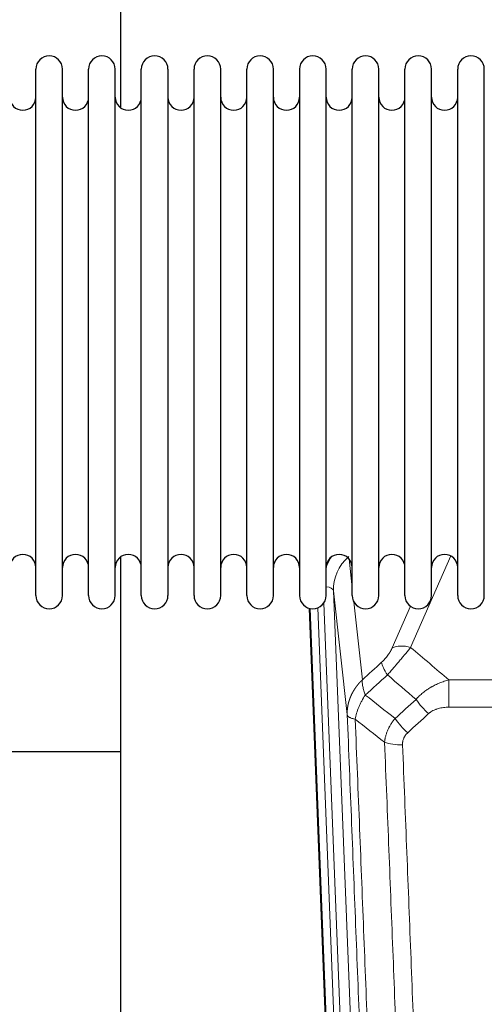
# Model space of a CAD drawing. Header units: inches. Extents: x 0 to 23760, y -13 to 16800.
# Tile 37 of 207: x 5314 to 5492, y 6149 to 6527. Entities that reach past the tile are written whole.
import ezdxf

# ---------------------------------------------------------------- set-up
doc = ezdxf.new("R2010")
doc.units = ezdxf.units.IN
doc.layers.add('254', color=7, linetype='Continuous', true_color=0xffffff)

msp = doc.modelspace()

# ---------------------------------------------------------------- linework, layer by layer
at = {"layer": '254', "color": 2, "linetype": 'Continuous', "lineweight": 25}
for p, q in [((5352.625, 6531.184), (5352.625, 6492.939)), ((5320.165, 6496.334), (5320.165, 6507.735)), ((5330.365, 6496.334), (5330.365, 6507.735)), ((5340.365, 6496.334), (5340.365, 6507.735)), ((5350.565, 6496.334), (5350.565, 6507.735)), ((5360.565, 6496.334), (5360.565, 6507.735)), ((5370.765, 6507.735), (5370.765, 6496.334)), ((5380.765, 6496.334), (5380.765, 6507.735)), ((5390.965, 6496.334), (5390.965, 6507.735)), ((5400.965, 6305.935), (5400.965, 6507.735)), ((5411.165, 6305.935), (5411.165, 6507.735)), ((5421.165, 6507.735), (5421.165, 6305.935)), ((5431.365, 6305.935), (5431.365, 6507.735)), ((5441.365, 6305.935), (5441.365, 6507.735)), ((5451.565, 6305.935), (5451.565, 6507.735)), ((5461.565, 6305.935), (5461.565, 6507.735)), ((5471.765, 6305.935), (5471.765, 6507.735)), ((5481.765, 6305.935), (5481.765, 6507.735)), ((5491.965, 6305.935), (5491.965, 6507.735)), ((5320.165, 6305.935), (5320.165, 6496.334)), ((5330.365, 6305.935), (5330.365, 6496.334)), ((5340.365, 6305.935), (5340.365, 6496.334)), ((5350.565, 6305.935), (5350.565, 6496.334)), ((5360.565, 6305.935), (5360.565, 6496.334)), ((5370.765, 6496.334), (5370.765, 6305.935)), ((5380.765, 6305.935), (5380.765, 6496.334)), ((5390.965, 6305.935), (5390.965, 6496.334)), ((5352.625, 6320.726), (5352.625, 6093.925)), ((5437.561, 5981.631), (5424.988, 6300.994)), ((5352.604, 6245.96), (5280.622, 6245.96))]:
    msp.add_line(p, q, dxfattribs=at)
at = {"layer": '254', "color": 110, "linetype": 'Continuous', "lineweight": 13}
for p, q in [((5440.138, 6319.966), (5441.365, 6308.879)), ((5479.133, 6321.089), (5463.752, 6286.058)), ((5434.202, 6307.712), (5447.268, 5975.819)), ((5439.449, 6260.306), (5434.202, 6307.712)), ((5437.935, 5978.373), (5425.236, 6300.936)), ((5428.171, 6301.204), (5440.929, 5977.153)), ((5430.458, 6303.028), (5443.276, 5977.445)), ((5441.955, 6303.555), (5445.264, 6273.658)), ((5456.691, 6285.908), (5463.671, 6301.806)), ((5478.379, 6273.538), (5711.551, 6273.538)), ((5478.379, 6263.107), (5478.379, 6273.538)), ((5711.551, 6263.107), (5478.379, 6263.107))]:
    msp.add_line(p, q, dxfattribs=at)
at = {"layer": '254', "color": 2, "linetype": 'Continuous', "lineweight": 25}
for centre, radius, start, end in [((5325.265, 6507.735), 5.1, 0, 180), ((5345.465, 6507.735), 5.1, 0, 180), ((5365.665, 6507.735), 5.1, 0, 180), ((5385.865, 6507.735), 5.1, 0, 180), ((5406.065, 6507.735), 5.1, 0, 180), ((5426.265, 6507.735), 5.1, 0, 180), ((5446.465, 6507.735), 5.1, 0, 180), ((5466.665, 6507.735), 5.1, 0, 180), ((5486.865, 6507.735), 5.1, 0, 180), ((5315.165, 6496.985), 5, 180, 0), ((5335.365, 6496.985), 5, 180, 0), ((5355.565, 6496.985), 5, 180, 0), ((5375.765, 6496.985), 5, 180, 0), ((5395.965, 6496.985), 5, 180, 0), ((5416.165, 6496.985), 5, 180, 0), ((5436.365, 6496.985), 5, 180, 0), ((5456.565, 6496.985), 5, 180, 0), ((5476.765, 6496.985), 5, 180, 0), ((5315.165, 6316.685), 5, 0, 180), ((5335.365, 6316.685), 5, 0, 180), ((5355.565, 6316.685), 5, 0, 180), ((5375.765, 6316.685), 5, 0, 180), ((5395.965, 6316.685), 5, 0, 180), ((5416.165, 6316.685), 5, 0, 180), ((5436.365, 6316.685), 5, 0, 180), ((5456.565, 6316.685), 5, 0, 180), ((5476.765, 6316.685), 5, 0, 180), ((5325.265, 6305.935), 5.1, 180, 0), ((5345.465, 6305.935), 5.1, 180, 0), ((5365.665, 6305.935), 5.1, 180, 0), ((5385.865, 6305.935), 5.1, 180, 0), ((5406.065, 6305.935), 5.1, 180, 0), ((5426.265, 6305.935), 5.1, 180, 0), ((5446.465, 6305.935), 5.1, 180, 0), ((5466.665, 6305.935), 5.1, 180, 0), ((5486.865, 6305.935), 5.1, 180, 0)]:
    msp.add_arc(centre, radius, start, end, dxfattribs=at)
at = {"layer": '254', "color": 110, "linetype": 'Continuous', "lineweight": 13}
for centre, major_axis, ratio, start_param, end_param in [((5454.229, 6310.058), (24.034, -0.11), 0.8859493, 2.6223803, 2.8322909), ((5454.229, 6308.211), (20.033, -0.591), 0.8872905, 2.3837407, 3.2028538), ((5430.21, 6307.492), (3.997, 0.157), 0.4614673, 0.0341943, 1.2593116), ((5463.752, 6279.886), (-9.156, 4.02), 0.5833249, 4.9631119, 5.806783), ((5459.665, 6274.288), (6.719, -7.407), 0.3029797, 3.5431496, 4.2886573), ((5470.621, 6264.901), (6.736, -7.391), 0.3030979, 4.2875497, 5.03344), ((5462.612, 6257.609), (6.729, -7.397), 0.3051216, 4.2889758, 5.0360109), ((5460.64, 6253.015), (-9.992, -0.404), 0.431453, 0.7935197, 1.5533391)]:
    msp.add_ellipse(centre, major_axis=major_axis, ratio=ratio, start_param=start_param, end_param=end_param, dxfattribs=at)
for points, knots in [([(5456.691, 6285.908), (5456.666, 6285.851), (5456.64, 6285.793), (5456.587, 6285.677), (5456.56, 6285.618), (5456.477, 6285.443), (5456.42, 6285.325), (5456.24, 6284.97), (5456.112, 6284.731), (5455.904, 6284.368), (5455.832, 6284.246), (5455.72, 6284.063), (5455.663, 6283.971), (5455.605, 6283.878), (5455.566, 6283.816), (5455.546, 6283.786), (5455.367, 6283.508), (5455.199, 6283.262), (5454.849, 6282.776), (5454.665, 6282.535), (5454.425, 6282.236), (5454.352, 6282.147), (5454.278, 6282.058), (5454.228, 6281.999), (5454.203, 6281.969), (5454.078, 6281.821), (5453.976, 6281.705), (5453.67, 6281.362), (5453.462, 6281.141), (5453.038, 6280.714), (5452.823, 6280.509), (5452.604, 6280.31)], [0, 0, 0, 0, 0.03125, 0.03125, 0.0625, 0.0625, 0.125, 0.125, 0.25, 0.25, 0.3125, 0.3125, 0.34375, 0.359375, 0.359375, 0.375, 0.375, 0.5, 0.5, 0.625, 0.625, 0.65625, 0.671875, 0.671875, 0.6875, 0.6875, 0.75, 0.75, 0.875, 0.875, 1, 1, 1, 1]), ([(5454.857, 6275.478), (5455.241, 6275.916), (5456.011, 6276.8), (5456.787, 6277.7), (5457.371, 6278.38), (5457.566, 6278.608), (5457.81, 6278.894), (5457.859, 6278.951), (5457.956, 6279.066), (5458.102, 6279.237), (5458.248, 6279.409), (5458.732, 6279.979), (5459.116, 6280.433), (5459.875, 6281.336), (5460.25, 6281.785), (5460.715, 6282.343), (5460.808, 6282.455), (5460.992, 6282.677), (5461.267, 6283.009), (5461.537, 6283.337), (5462.071, 6283.986), (5462.419, 6284.411), (5462.929, 6285.038), (5463.097, 6285.245), (5463.345, 6285.552), (5463.428, 6285.654), (5463.591, 6285.857), (5463.672, 6285.958), (5463.752, 6286.058)], [0, 0, 0, 0, 0.125, 0.25, 0.25, 0.3125, 0.3125, 0.328125, 0.328125, 0.34375, 0.375, 0.375, 0.5, 0.5, 0.625, 0.625, 0.65625, 0.65625, 0.6875, 0.75, 0.75, 0.875, 0.875, 0.9375, 0.9375, 0.96875, 0.96875, 1, 1, 1, 1]), ([(5439.449, 6260.306), (5439.449, 6260.326), (5439.447, 6260.366), (5439.445, 6260.426), (5439.444, 6260.486), (5439.442, 6260.545), (5439.441, 6260.605), (5439.44, 6260.665), (5439.44, 6260.724), (5439.439, 6260.784), (5439.439, 6260.844), (5439.439, 6260.903), (5439.439, 6260.963), (5439.44, 6261.022), (5439.441, 6261.082), (5439.442, 6261.142), (5439.443, 6261.201), (5439.444, 6261.261), (5439.446, 6261.32), (5439.448, 6261.38), (5439.45, 6261.439), (5439.452, 6261.499), (5439.455, 6261.558), (5439.458, 6261.618), (5439.461, 6261.677), (5439.464, 6261.736), (5439.468, 6261.796), (5439.471, 6261.855), (5439.475, 6261.914), (5439.48, 6261.974), (5439.484, 6262.033), (5439.489, 6262.092), (5439.494, 6262.151), (5439.499, 6262.211), (5439.504, 6262.27), (5439.51, 6262.329), (5439.516, 6262.388), (5439.522, 6262.447), (5439.528, 6262.506), (5439.534, 6262.565), (5439.541, 6262.624), (5439.548, 6262.683), (5439.555, 6262.742), (5439.562, 6262.801), (5439.57, 6262.86), (5439.578, 6262.918), (5439.586, 6262.977), (5439.594, 6263.036), (5439.603, 6263.095), (5439.611, 6263.153), (5439.62, 6263.212), (5439.629, 6263.27), (5439.639, 6263.329), (5439.648, 6263.387), (5439.658, 6263.446), (5439.668, 6263.504), (5439.678, 6263.563), (5439.689, 6263.621), (5439.699, 6263.679), (5439.71, 6263.737), (5439.721, 6263.796), (5439.733, 6263.854), (5439.744, 6263.912), (5439.756, 6263.97), (5439.768, 6264.028), (5439.78, 6264.086), (5439.792, 6264.144), (5439.805, 6264.201), (5439.818, 6264.259), (5439.831, 6264.317), (5439.844, 6264.375), (5439.857, 6264.432), (5439.871, 6264.49), (5439.885, 6264.547), (5439.899, 6264.605), (5439.913, 6264.662), (5439.927, 6264.72), (5439.942, 6264.777), (5439.957, 6264.834), (5439.972, 6264.891), (5439.987, 6264.949), (5440.003, 6265.006), (5440.018, 6265.063), (5440.034, 6265.12), (5440.05, 6265.177), (5440.067, 6265.233), (5440.083, 6265.29), (5440.1, 6265.347), (5440.117, 6265.404), (5440.134, 6265.46), (5440.151, 6265.517), (5440.168, 6265.573), (5440.186, 6265.63), (5440.204, 6265.686), (5440.222, 6265.742), (5440.24, 6265.798), (5440.259, 6265.855), (5440.277, 6265.911), (5440.296, 6265.967), (5440.315, 6266.023), (5440.334, 6266.079), (5440.354, 6266.134), (5440.373, 6266.19), (5440.393, 6266.246), (5440.413, 6266.301), (5440.433, 6266.357), (5440.454, 6266.412), (5440.474, 6266.468), (5440.495, 6266.523), (5440.516, 6266.578), (5440.537, 6266.633), (5440.558, 6266.689), (5440.58, 6266.744), (5440.602, 6266.799), (5440.623, 6266.853), (5440.645, 6266.908), (5440.668, 6266.963), (5440.69, 6267.018), (5440.713, 6267.072), (5440.735, 6267.127), (5440.758, 6267.181), (5440.782, 6267.235), (5440.805, 6267.29), (5440.828, 6267.344), (5440.852, 6267.398), (5440.876, 6267.452), (5440.9, 6267.506), (5440.924, 6267.56), (5440.948, 6267.614), (5440.973, 6267.667), (5440.998, 6267.721), (5441.023, 6267.774), (5441.048, 6267.828), (5441.073, 6267.881), (5441.098, 6267.934), (5441.124, 6267.988), (5441.15, 6268.041), (5441.176, 6268.094), (5441.202, 6268.147), (5441.228, 6268.2), (5441.255, 6268.252), (5441.281, 6268.305), (5441.308, 6268.358), (5441.335, 6268.41), (5441.362, 6268.463), (5441.389, 6268.515), (5441.417, 6268.567), (5441.444, 6268.619), (5441.472, 6268.671), (5441.5, 6268.723), (5441.528, 6268.775), (5441.557, 6268.827), (5441.585, 6268.879), (5441.614, 6268.93), (5441.642, 6268.982), (5441.671, 6269.033), (5441.7, 6269.085), (5441.73, 6269.136), (5441.759, 6269.187), (5441.789, 6269.238), (5441.818, 6269.289), (5441.848, 6269.34), (5441.878, 6269.391), (5441.908, 6269.441), (5441.939, 6269.492), (5441.969, 6269.542), (5442, 6269.593), (5442.031, 6269.643), (5442.061, 6269.693), (5442.093, 6269.743), (5442.124, 6269.793), (5442.155, 6269.843), (5442.187, 6269.893), (5442.218, 6269.943), (5442.25, 6269.992), (5442.282, 6270.042), (5442.314, 6270.091), (5442.347, 6270.141), (5442.379, 6270.19), (5442.412, 6270.239), (5442.444, 6270.288), (5442.477, 6270.337), (5442.51, 6270.386), (5442.543, 6270.434), (5442.577, 6270.483), (5442.61, 6270.532), (5442.644, 6270.58), (5442.677, 6270.628), (5442.711, 6270.676), (5442.745, 6270.725), (5442.779, 6270.773), (5442.814, 6270.82), (5442.848, 6270.868), (5442.883, 6270.916), (5442.917, 6270.963), (5442.952, 6271.011), (5442.987, 6271.058), (5443.022, 6271.106), (5443.057, 6271.153), (5443.093, 6271.2), (5443.128, 6271.247), (5443.164, 6271.293), (5443.2, 6271.34), (5443.235, 6271.387), (5443.271, 6271.433), (5443.308, 6271.48), (5443.344, 6271.526), (5443.38, 6271.572), (5443.417, 6271.618), (5443.453, 6271.664), (5443.49, 6271.71), (5443.527, 6271.756), (5443.564, 6271.802), (5443.601, 6271.847), (5443.638, 6271.892), (5443.676, 6271.938), (5443.713, 6271.983), (5443.751, 6272.028), (5443.789, 6272.073), (5443.826, 6272.118), (5443.864, 6272.163), (5443.903, 6272.207), (5443.941, 6272.252), (5443.979, 6272.296), (5444.018, 6272.341), (5444.056, 6272.385), (5444.095, 6272.429), (5444.134, 6272.473), (5444.173, 6272.517), (5444.212, 6272.561), (5444.251, 6272.604), (5444.29, 6272.648), (5444.329, 6272.691), (5444.369, 6272.734), (5444.408, 6272.778), (5444.448, 6272.821), (5444.488, 6272.864), (5444.528, 6272.906), (5444.568, 6272.949), (5444.608, 6272.992), (5444.648, 6273.034), (5444.689, 6273.077), (5444.729, 6273.119), (5444.77, 6273.161), (5444.81, 6273.203), (5444.851, 6273.245), (5444.892, 6273.287), (5444.933, 6273.329), (5444.974, 6273.37), (5445.015, 6273.412), (5445.056, 6273.453), (5445.098, 6273.494), (5445.139, 6273.535), (5445.181, 6273.576), (5445.222, 6273.617), (5445.25, 6273.644), (5445.264, 6273.658)], [0, 0, 0, 0, 0.0042303, 0.0084583, 0.0126838, 0.016907, 0.0211277, 0.0253461, 0.0295621, 0.0337757, 0.037987, 0.0421959, 0.0464023, 0.0506064, 0.0548082, 0.0590075, 0.0632045, 0.0673991, 0.0715913, 0.0757811, 0.0799686, 0.0841537, 0.0883364, 0.0925167, 0.0966947, 0.1008703, 0.1050435, 0.1092144, 0.1133829, 0.117549, 0.1217128, 0.1258741, 0.1300332, 0.1341898, 0.1383441, 0.1424961, 0.1466456, 0.1507929, 0.1549377, 0.1590802, 0.1632203, 0.1673581, 0.1714935, 0.1756266, 0.1797573, 0.1838856, 0.1880116, 0.1921352, 0.1962565, 0.2003755, 0.204492, 0.2086063, 0.2127182, 0.2168277, 0.2209349, 0.2250397, 0.2291422, 0.2332423, 0.2373401, 0.2414356, 0.2455287, 0.2496195, 0.2537079, 0.257794, 0.2618777, 0.2659591, 0.2700382, 0.2741149, 0.2781893, 0.2822614, 0.2863311, 0.2903985, 0.2944635, 0.2985262, 0.3025866, 0.3066447, 0.3107004, 0.3147538, 0.3188048, 0.3228536, 0.3269, 0.3309441, 0.3349858, 0.3390253, 0.3430624, 0.3470972, 0.3511296, 0.3551598, 0.3591876, 0.3632131, 0.3672363, 0.3712571, 0.3752757, 0.3792919, 0.3833058, 0.3873174, 0.3913267, 0.3953337, 0.3993384, 0.4033407, 0.4073408, 0.4113385, 0.4153339, 0.419327, 0.4233179, 0.4273064, 0.4312926, 0.4352765, 0.4392581, 0.4432373, 0.4472143, 0.451189, 0.4551614, 0.4591315, 0.4630993, 0.4670648, 0.471028, 0.4749889, 0.4789475, 0.4829038, 0.4868578, 0.4908095, 0.494759, 0.4987061, 0.502651, 0.5065936, 0.5105338, 0.5144718, 0.5184076, 0.522341, 0.5262721, 0.530201, 0.5341276, 0.5380519, 0.5419739, 0.5458936, 0.5498111, 0.5537262, 0.5576392, 0.5615498, 0.5654581, 0.5693642, 0.573268, 0.5771696, 0.5810688, 0.5849658, 0.5888606, 0.592753, 0.5966432, 0.6005311, 0.6044168, 0.6083002, 0.6121813, 0.6160602, 0.6199368, 0.6238111, 0.6276832, 0.6315531, 0.6354206, 0.6392859, 0.643149, 0.6470098, 0.6508684, 0.6547247, 0.6585787, 0.6624305, 0.66628, 0.6701273, 0.6739724, 0.6778152, 0.6816557, 0.685494, 0.6893301, 0.6931639, 0.6969955, 0.7008248, 0.7046519, 0.7084768, 0.7122994, 0.7161198, 0.7199379, 0.7237539, 0.7275675, 0.731379, 0.7351882, 0.7389952, 0.7427999, 0.7466024, 0.7504027, 0.7542008, 0.7579966, 0.7617902, 0.7655816, 0.7693708, 0.7731577, 0.7769424, 0.7807249, 0.7845052, 0.7882833, 0.7920591, 0.7958327, 0.7996042, 0.8033734, 0.8071403, 0.8109051, 0.8146677, 0.818428, 0.8221862, 0.8259421, 0.8296958, 0.8334474, 0.8371967, 0.8409438, 0.8446887, 0.8484314, 0.8521719, 0.8559102, 0.8596463, 0.8633802, 0.867112, 0.8708415, 0.8745688, 0.8782939, 0.8820169, 0.8857376, 0.8894562, 0.8931726, 0.8968867, 0.9005987, 0.9043086, 0.9080162, 0.9117216, 0.9154249, 0.919126, 0.9228249, 0.9265216, 0.9302161, 0.9339085, 0.9375987, 0.9412867, 0.9449725, 0.9486562, 0.9523377, 0.956017, 0.9596942, 0.9633691, 0.967042, 0.9707126, 0.9743811, 0.9780474, 0.9817116, 0.9853736, 0.9890334, 0.9926911, 0.9963466, 1, 1, 1, 1]), ([(5446.37, 6267.772), (5446.263, 6268.056), (5446.163, 6268.337), (5445.975, 6268.894), (5445.888, 6269.17), (5445.729, 6269.712), (5445.657, 6269.98), (5445.528, 6270.503), (5445.471, 6270.76), (5445.375, 6271.261), (5445.335, 6271.505), (5445.272, 6271.979), (5445.25, 6272.209), (5445.209, 6272.875), (5445.218, 6273.286), (5445.264, 6273.658)], [0, 0, 0, 0, 0.125, 0.125, 0.25, 0.25, 0.375, 0.375, 0.5, 0.5, 0.625, 0.625, 0.75, 0.75, 1, 1, 1, 1]), ([(5465.803, 6266.087), (5466.003, 6266.316), (5466.209, 6266.541), (5466.526, 6266.873), (5466.633, 6266.982), (5466.849, 6267.199), (5466.959, 6267.307), (5467.512, 6267.838), (5467.973, 6268.244), (5468.93, 6269.022), (5469.426, 6269.393), (5470.068, 6269.836), (5470.197, 6269.923), (5470.393, 6270.052), (5470.459, 6270.095), (5470.59, 6270.18), (5470.656, 6270.223), (5470.987, 6270.432), (5471.322, 6270.636), (5471.661, 6270.832), (5471.798, 6270.909), (5471.866, 6270.948), (5472.072, 6271.062), (5472.209, 6271.137), (5472.623, 6271.358), (5472.9, 6271.5), (5473.738, 6271.909), (5474.303, 6272.16), (5475.446, 6272.622), (5476.024, 6272.833), (5477.192, 6273.215), (5477.783, 6273.386), (5478.379, 6273.538)], [0, 0, 0, 0, 0.0625, 0.0625, 0.09375, 0.09375, 0.125, 0.125, 0.25, 0.25, 0.375, 0.375, 0.40625, 0.40625, 0.421875, 0.421875, 0.4375, 0.4375, 0.5, 0.515625, 0.515625, 0.53125, 0.53125, 0.5625, 0.5625, 0.625, 0.625, 0.75, 0.75, 0.875, 0.875, 1, 1, 1, 1]), ([(5442.505, 6258.526), (5442.633, 6259.271), (5442.812, 6260.033), (5443.269, 6261.578), (5443.546, 6262.359), (5444.034, 6263.533), (5444.209, 6263.924), (5444.581, 6264.705), (5444.778, 6265.095), (5445.405, 6266.257), (5445.867, 6267.023), (5446.37, 6267.772)], [0, 0, 0, 0, 0.25, 0.25, 0.5, 0.5, 0.625, 0.625, 0.75, 0.75, 1, 1, 1, 1]), ([(5470.621, 6260.631), (5470.746, 6260.746), (5470.876, 6260.857), (5471.077, 6261.016), (5471.146, 6261.068), (5471.283, 6261.17), (5471.353, 6261.219), (5471.706, 6261.462), (5472, 6261.637), (5472.61, 6261.955), (5472.926, 6262.098), (5473.333, 6262.259), (5473.416, 6262.29), (5473.58, 6262.35), (5473.663, 6262.379), (5473.911, 6262.463), (5474.078, 6262.515), (5474.579, 6262.659), (5474.916, 6262.741), (5475.596, 6262.878), (5475.938, 6262.934), (5476.628, 6263.022), (5476.975, 6263.054), (5477.674, 6263.096), (5478.025, 6263.107), (5478.379, 6263.107)], [0, 0, 0, 0, 0.0625, 0.0625, 0.09375, 0.09375, 0.125, 0.125, 0.25, 0.25, 0.375, 0.375, 0.40625, 0.40625, 0.4375, 0.4375, 0.5, 0.5, 0.625, 0.625, 0.75, 0.75, 0.875, 0.875, 1, 1, 1, 1]), ([(5451.645, 5937.638), (5451.2, 5950.485), (5450.294, 5976.336), (5448.887, 6015.58), (5447.917, 6042.054), (5447.362, 6057.033), (5447.301, 6058.699), (5447.177, 6062.032), (5446.991, 6067.036), (5446.554, 6078.735), (5446.176, 6088.804), (5445.858, 6097.217), (5445.794, 6098.901), (5445.666, 6102.271), (5445.474, 6107.329), (5445.024, 6119.152), (5444.634, 6129.325), (5443.848, 6149.72), (5442.784, 6177.048), (5441.144, 6218.442), (5440.019, 6246.307), (5439.449, 6260.306)], [0, 0, 0, 0, 0.125, 0.25, 0.375, 0.375, 0.390625, 0.390625, 0.40625, 0.4375, 0.5, 0.5, 0.515625, 0.515625, 0.53125, 0.5625, 0.625, 0.625, 0.75, 0.875, 1, 1, 1, 1]), ([(5439.449, 6260.306), (5439.479, 6260.103), (5439.569, 6259.907), (5439.792, 6259.633), (5439.881, 6259.545), (5440.087, 6259.375), (5440.204, 6259.295), (5440.465, 6259.141), (5440.61, 6259.069), (5440.924, 6258.933), (5441.094, 6258.87), (5441.458, 6258.753), (5441.652, 6258.7), (5442.062, 6258.605), (5442.278, 6258.562), (5442.505, 6258.526)], [0, 0, 0, 0, 0.25, 0.25, 0.375, 0.375, 0.5, 0.5, 0.625, 0.625, 0.75, 0.75, 0.875, 0.875, 1, 1, 1, 1]), ([(5442.505, 6258.526), (5443.076, 6244.473), (5444.204, 6216.502), (5445.849, 6174.951), (5446.915, 6147.519), (5447.704, 6127.047), (5448.095, 6116.836), (5448.547, 6104.967), (5448.739, 6099.89), (5448.867, 6096.507), (5448.931, 6094.817), (5449.25, 6086.372), (5449.629, 6076.264), (5450.067, 6064.521), (5450.254, 6059.498), (5450.378, 6056.152), (5450.44, 6054.48), (5450.996, 6039.444), (5451.969, 6012.869), (5453.38, 5973.475), (5454.288, 5947.526), (5454.734, 5934.63)], [0, 0, 0, 0, 0.125, 0.25, 0.375, 0.375, 0.4375, 0.46875, 0.484375, 0.484375, 0.5, 0.5, 0.5625, 0.59375, 0.609375, 0.609375, 0.625, 0.625, 0.75, 0.875, 1, 1, 1, 1]), ([(5453.757, 6249.659), (5453.793, 6250.052), (5453.846, 6250.447), (5453.934, 6250.941), (5453.953, 6251.04), (5453.993, 6251.238), (5454.013, 6251.338), (5454.079, 6251.634), (5454.127, 6251.832), (5454.284, 6252.423), (5454.525, 6253.207), (5454.833, 6253.983), (5455.089, 6254.562), (5455.201, 6254.802), (5455.319, 6255.042), (5455.367, 6255.138), (5455.392, 6255.186), (5455.465, 6255.33), (5455.515, 6255.425), (5455.769, 6255.899), (5455.987, 6256.273), (5456.453, 6257.008), (5456.947, 6257.732), (5457.499, 6258.432), (5457.789, 6258.776)], [0, 0, 0, 0, 0.125, 0.125, 0.15625, 0.15625, 0.1875, 0.1875, 0.25, 0.25, 0.375, 0.5, 0.5, 0.5625, 0.578125, 0.578125, 0.59375, 0.59375, 0.625, 0.625, 0.75, 0.75, 0.875, 1, 1, 1, 1]), ([(5460.64, 6248.698), (5460.631, 6248.911), (5460.634, 6249.124), (5460.651, 6249.391), (5460.655, 6249.444), (5460.665, 6249.55), (5460.67, 6249.603), (5460.689, 6249.762), (5460.705, 6249.868), (5460.76, 6250.182), (5460.809, 6250.388), (5460.929, 6250.795), (5461.001, 6250.996), (5461.127, 6251.292), (5461.172, 6251.39), (5461.245, 6251.536), (5461.269, 6251.585), (5461.321, 6251.681), (5461.347, 6251.729), (5461.482, 6251.966), (5461.6, 6252.148), (5461.856, 6252.501), (5461.994, 6252.672), (5462.289, 6253), (5462.446, 6253.158), (5462.612, 6253.31)], [0, 0, 0, 0, 0.125, 0.125, 0.15625, 0.15625, 0.1875, 0.1875, 0.25, 0.25, 0.375, 0.375, 0.5, 0.5, 0.5625, 0.5625, 0.59375, 0.59375, 0.625, 0.625, 0.75, 0.75, 0.875, 0.875, 1, 1, 1, 1]), ([(5465.731, 5931.061), (5465.292, 5943.758), (5464.401, 5969.304), (5463.479, 5995.151), (5462.776, 6014.649), (5462.54, 6021.167), (5462.063, 6034.241), (5461.823, 6040.797), (5461.097, 6060.521), (5460.605, 6073.741), (5459.981, 6090.356), (5459.855, 6093.682), (5459.604, 6100.344), (5459.225, 6110.35), (5458.842, 6120.392), (5458.07, 6140.524), (5457.027, 6167.499), (5455.417, 6208.35), (5454.315, 6235.846), (5453.757, 6249.659)], [0, 0, 0, 0, 0.125, 0.25, 0.25, 0.3125, 0.3125, 0.375, 0.375, 0.5, 0.5, 0.53125, 0.53125, 0.5625, 0.625, 0.625, 0.75, 0.875, 1, 1, 1, 1]), ([(5460.64, 6248.698), (5461.197, 6234.867), (5462.298, 6207.337), (5463.906, 6166.433), (5464.948, 6139.425), (5465.719, 6119.267), (5466.101, 6109.212), (5466.479, 6099.194), (5466.731, 6092.523), (5466.856, 6089.192), (5467.479, 6072.557), (5467.971, 6059.32), (5468.696, 6039.57), (5468.936, 6033.006), (5469.412, 6019.915), (5469.648, 6013.389), (5470.35, 5993.866), (5471.27, 5967.986), (5472.161, 5942.408), (5472.598, 5929.695)], [0, 0, 0, 0, 0.125, 0.25, 0.375, 0.375, 0.4375, 0.46875, 0.46875, 0.5, 0.5, 0.625, 0.625, 0.6875, 0.6875, 0.75, 0.75, 0.875, 1, 1, 1, 1])]:
    msp.add_open_spline(points, degree=3, knots=knots, dxfattribs=at)
for points in [[(5463.752, 6286.058), (5468.631, 6281.887), (5473.507, 6277.714), (5478.379, 6273.538)], [(5445.264, 6273.658), (5447.711, 6275.874), (5450.157, 6278.091), (5452.604, 6280.31)], [(5454.857, 6275.478), (5452.028, 6272.907), (5449.199, 6270.338), (5446.37, 6267.772)], [(5465.803, 6266.087), (5462.156, 6269.219), (5458.508, 6272.349), (5454.857, 6275.478)], [(5446.37, 6267.772), (5450.174, 6264.769), (5453.981, 6261.77), (5457.789, 6258.776)], [(5457.789, 6258.776), (5460.461, 6261.211), (5463.132, 6263.648), (5465.803, 6266.087)], [(5470.621, 6260.631), (5467.951, 6258.189), (5465.282, 6255.748), (5462.612, 6253.31)], [(5453.757, 6249.659), (5450.004, 6252.61), (5446.254, 6255.566), (5442.505, 6258.526)]]:
    msp.add_open_spline(points, degree=3, dxfattribs=at)

doc.saveas('drawing.dxf')
